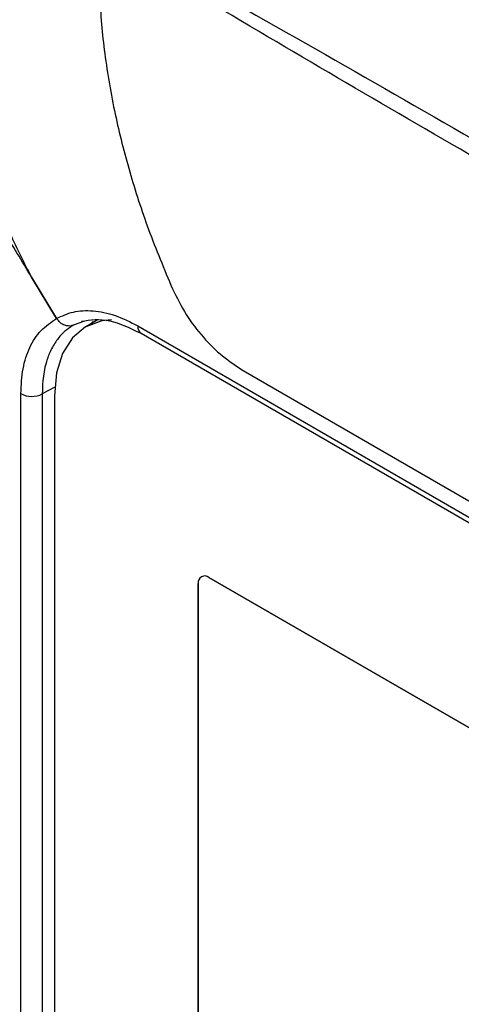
# Model space of a CAD drawing. Header units: inches. Extents: x 0.4 to 16.8, y 0 to 10.8.
# Tile 96 of 102: x 14.5796 to 14.6761, y 8.4462 to 8.6613. Entities that reach past the tile are written whole.
import ezdxf

# ---------------------------------------------------------------- set-up
doc = ezdxf.new("R2010")
doc.units = ezdxf.units.IN
doc.header["$MEASUREMENT"] = 0

msp = doc.modelspace()

# ---------------------------------------------------------------- linework, layer by layer
at = {"color": 7, "linetype": 'Continuous'}
for p, q in [((14.58215092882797, 8.605060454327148), (14.58765812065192, 8.59602023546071)), ((14.58765812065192, 8.59602023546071), (14.58215092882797, 8.605060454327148)), ((14.59655033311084, 8.595659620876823), (14.59402163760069, 8.594199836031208)), ((14.59355713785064, 8.595402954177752), (14.5914661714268, 8.594649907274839)), ((14.59402163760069, 8.594199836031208), (14.59399843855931, 8.594186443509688)), ((14.59560887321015, 8.595446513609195), (14.59525001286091, 8.594908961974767)), ((14.60542995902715, 8.594400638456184), (14.78968347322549, 8.488033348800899)), ((14.60610804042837, 8.592800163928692), (14.79036155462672, 8.486432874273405)), ((14.62846063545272, 8.584662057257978), (14.76699540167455, 8.50468763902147)), ((14.5872600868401, 8.581022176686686), (14.58451233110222, 8.57954479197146)), ((14.57983049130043, 8.366848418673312), (14.57983049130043, 8.579617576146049)), ((14.58451233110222, 8.57954479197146), (14.58451233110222, 8.366775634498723)), ((14.58720226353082, 8.579165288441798), (14.58720226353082, 8.368332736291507)), ((14.61863696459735, 8.397737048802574), (14.61863696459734, 8.538113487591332)), ((14.61863696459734, 8.538113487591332), (14.61863696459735, 8.397737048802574)), ((14.6209568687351, 8.539453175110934), (14.78242219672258, 8.4462412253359)), ((14.78242219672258, 8.4462412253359), (14.6209568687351, 8.539453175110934))]:
    msp.add_line(p, q, dxfattribs=at)
at = {"color": 7, "linetype": 'Continuous', "flags": 128}
for points in [[(14.59967140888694, 8.595718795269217), (14.59751260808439, 8.595487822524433), (14.59399710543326, 8.594185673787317), (14.59111200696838, 8.591791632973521), (14.58896818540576, 8.588397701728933), (14.5876480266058, 8.584134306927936), (14.58720226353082, 8.579165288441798)], [(14.59965111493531, 8.595731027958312), (14.59753580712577, 8.595501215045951), (14.59402163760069, 8.594199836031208)], [(14.59965111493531, 8.595731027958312), (14.59753580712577, 8.595501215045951), (14.59402163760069, 8.594199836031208)]]:
    msp.add_lwpolyline(points, dxfattribs=at)
at = {"color": 7, "linetype": 'Continuous'}
for centre, radius, start, end in [((14.60708469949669, 8.594157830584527), 0.001672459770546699, 171.65229165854, 234.2700480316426), ((14.58224051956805, 8.58402657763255), 0.005024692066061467, 241.3383028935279, 296.8803930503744), ((14.62005125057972, 8.538342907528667), 0.00143277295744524, 50.79671476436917, 189.2140369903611), ((14.62005125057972, 8.538342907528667), 0.00143277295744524, 50.79671476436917, 189.2140369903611)]:
    msp.add_arc(centre, radius, start, end, dxfattribs=at)
for points, knots in [([(14.59868246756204, 8.680722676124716), (14.62184863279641, 8.667632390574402), (14.66818107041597, 8.641451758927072), (14.73183424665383, 8.604438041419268), (14.79095940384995, 8.570498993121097), (14.826557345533, 8.549431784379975), (14.84435617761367, 8.538898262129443)], [0, 0, 0, 0, 0.2800005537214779, 0.5600024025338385, 0.7800029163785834, 1, 1, 1, 1]), ([(14.59725797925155, 8.67924353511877), (14.5971146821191, 8.67510464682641), (14.59682529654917, 8.666746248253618), (14.59801918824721, 8.653788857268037), (14.60024624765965, 8.640838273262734), (14.60351883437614, 8.627995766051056), (14.6076517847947, 8.615223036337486), (14.61117208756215, 8.60681061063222), (14.61297281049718, 8.602507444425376)], [0, 0, 0, 0, 0.1631304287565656, 0.3294384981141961, 0.4996624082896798, 0.6621022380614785, 0.8271568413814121, 1, 1, 1, 1]), ([(14.84292354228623, 8.537439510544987), (14.82245197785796, 8.548919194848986), (14.78150613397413, 8.571880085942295), (14.72009128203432, 8.607670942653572), (14.65866826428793, 8.642792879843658), (14.61773140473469, 8.667101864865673), (14.59726418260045, 8.679255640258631)], [0, 0, 0, 0, 0.249982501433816, 0.4999981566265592, 0.7500138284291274, 1, 1, 1, 1]), ([(14.58215092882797, 8.605060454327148), (14.58007678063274, 8.608525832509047), (14.57595232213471, 8.615416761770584), (14.569893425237, 8.625851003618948), (14.56423311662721, 8.636332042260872), (14.56138151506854, 8.643288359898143), (14.55994716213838, 8.646787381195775)], [0, 0, 0, 0, 0.2418202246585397, 0.4808612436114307, 0.7388736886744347, 1, 1, 1, 1]), ([(14.57073011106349, 8.64694321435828), (14.57092685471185, 8.643015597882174), (14.57130820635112, 8.635402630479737), (14.57374422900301, 8.62455449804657), (14.57727247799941, 8.61443044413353), (14.58051797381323, 8.608196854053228), (14.58215092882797, 8.605060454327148)], [0, 0, 0, 0, 0.2686531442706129, 0.5207350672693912, 0.7588602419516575, 1, 1, 1, 1]), ([(14.61297281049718, 8.602507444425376), (14.61392509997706, 8.60059288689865), (14.6158325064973, 8.596758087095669), (14.61965684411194, 8.591831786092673), (14.62390427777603, 8.587614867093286), (14.62693702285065, 8.585649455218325), (14.62846063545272, 8.584662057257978)], [0, 0, 0, 0, 0.2494917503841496, 0.499724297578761, 0.7486678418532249, 1, 1, 1, 1]), ([(14.58765812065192, 8.59602023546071), (14.58882173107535, 8.59657829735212), (14.59113773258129, 8.597689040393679), (14.59558711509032, 8.597871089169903), (14.60040883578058, 8.596946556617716), (14.60375791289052, 8.595248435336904), (14.60542995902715, 8.594400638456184)], [0, 0, 0, 0, 0.251325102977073, 0.5002269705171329, 0.7504854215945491, 0.9999999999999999, 0.9999999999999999, 0.9999999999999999, 0.9999999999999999]), ([(14.57983049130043, 8.579617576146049), (14.57992377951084, 8.581484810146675), (14.58011063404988, 8.585224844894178), (14.58164948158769, 8.589822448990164), (14.58403441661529, 8.593587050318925), (14.58644632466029, 8.59520655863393), (14.58765812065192, 8.59602023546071)], [0, 0, 0, 0, 0.2495145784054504, 0.4997730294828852, 0.7486748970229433, 1, 1, 1, 1]), ([(14.59146617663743, 8.594649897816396), (14.59124823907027, 8.59455749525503), (14.59084913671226, 8.59438828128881), (14.59015181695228, 8.594363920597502), (14.58933384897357, 8.594537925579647), (14.58840126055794, 8.595059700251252), (14.58790273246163, 8.595704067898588), (14.58765815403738, 8.596020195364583)], [0, 0, 0, 0, 0.1774361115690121, 0.3249332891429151, 0.5009794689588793, 0.7551799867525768, 0.9999999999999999, 0.9999999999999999, 0.9999999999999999, 0.9999999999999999]), ([(14.59311938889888, 8.595406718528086), (14.59504984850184, 8.595718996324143), (14.59868790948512, 8.59630750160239), (14.60373842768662, 8.593920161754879), (14.60610899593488, 8.592799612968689)], [0, 0, 0, 0, 0.5306287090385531, 0.9999999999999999, 0.9999999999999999, 0.9999999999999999, 0.9999999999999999]), ([(14.5914661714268, 8.594649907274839), (14.59092106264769, 8.594304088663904), (14.58978513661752, 8.593583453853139), (14.58855337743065, 8.59238257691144), (14.58759558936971, 8.591187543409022), (14.58686738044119, 8.59006162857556), (14.58605154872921, 8.58846756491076), (14.58517987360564, 8.586004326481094), (14.58459903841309, 8.582912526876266), (14.58453711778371, 8.580507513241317), (14.58451233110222, 8.57954479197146)], [0, 0, 0, 0, 0.1206133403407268, 0.2513403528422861, 0.3270062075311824, 0.4100040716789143, 0.500339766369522, 0.6508100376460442, 0.8602200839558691, 1, 1, 1, 1])]:
    msp.add_open_spline(points, degree=3, knots=knots, dxfattribs=at)

doc.saveas('drawing.dxf')
